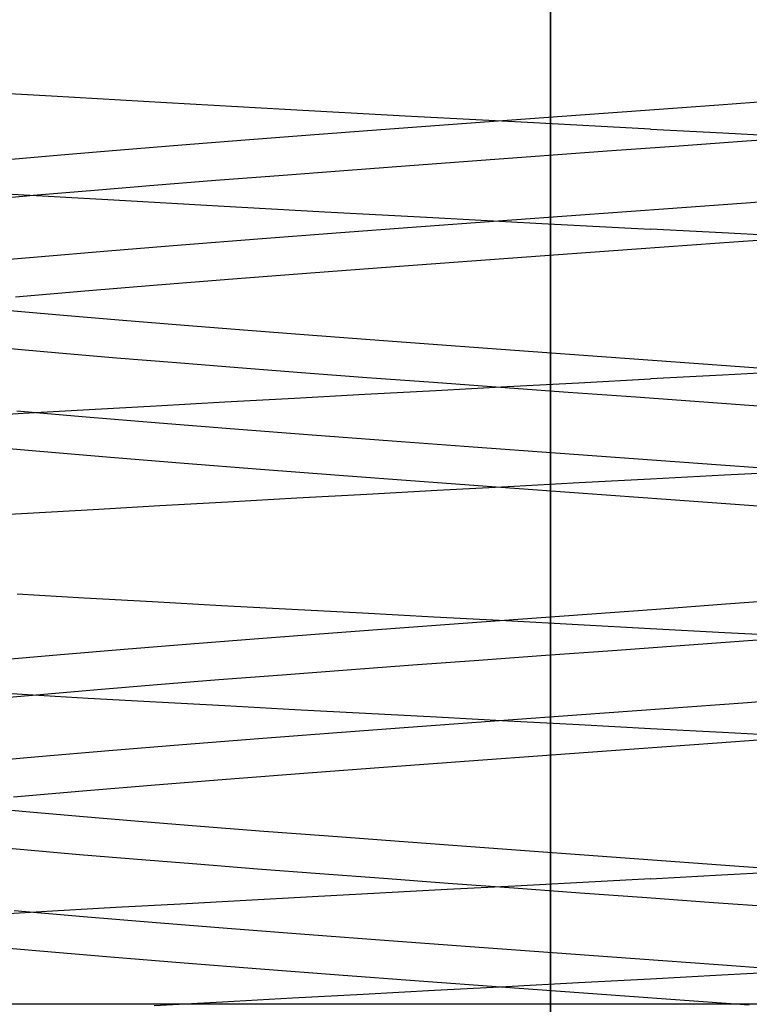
# Model space of a CAD drawing. Header units: millimetres. Extents: x 0 to 93, y -50 to 1.2.
# Tile 38 of 137: x 7 to 7.7, y -5.2 to -4.2. Entities that reach past the tile are written whole.
import ezdxf

# ---------------------------------------------------------------- set-up
doc = ezdxf.new("R2010")
doc.units = ezdxf.units.MM
doc.layers.add('MAIN-2', color=7, linetype='Continuous')

msp = doc.modelspace()

# ---------------------------------------------------------------- linework, layer by layer
at = {"layer": 'MAIN-2'}
for p, q in [((7.5, -9), (7.5, 0)), ((7.5, 0), (7.5, -9)), ((7.5, -8), (7.5, -0.8)), ((7.5, -0.8), (7.5, -8)), ((7.00065, -4.29212), (6.8896, -4.28555)), ((7.00065, -4.29212), (6.8896, -4.28555)), ((7.11573, -4.29873), (7.00065, -4.29212)), ((7.11573, -4.29873), (7.00065, -4.29212)), ((7.23393, -4.30535), (7.11573, -4.29873)), ((7.23393, -4.30535), (7.11573, -4.29873)), ((7.66817, -4.30093), (7.59909, -4.30593)), ((7.66817, -4.30093), (7.59909, -4.30593)), ((7.73698, -4.29593), (7.66817, -4.30093)), ((7.73698, -4.29593), (7.66817, -4.30093)), ((7.35454, -4.31193), (7.23393, -4.30535)), ((7.35454, -4.31193), (7.23393, -4.30535)), ((7.47683, -4.31845), (7.35454, -4.31193)), ((7.47683, -4.31845), (7.35454, -4.31193)), ((7.53002, -4.31093), (7.46123, -4.31593)), ((7.53002, -4.31093), (7.46123, -4.31593)), ((7.59909, -4.30593), (7.53002, -4.31093)), ((7.59909, -4.30593), (7.53002, -4.31093)), ((7.393, -4.32093), (7.32561, -4.32593)), ((7.393, -4.32093), (7.32561, -4.32593)), ((7.46123, -4.31593), (7.393, -4.32093)), ((7.46123, -4.31593), (7.393, -4.32093)), ((7.6, -4.32493), (7.47683, -4.31845)), ((7.6, -4.32493), (7.47683, -4.31845)), ((7.2593, -4.33093), (7.19433, -4.33593)), ((7.2593, -4.33093), (7.19433, -4.33593)), ((7.32561, -4.32593), (7.2593, -4.33093)), ((7.32561, -4.32593), (7.2593, -4.33093)), ((7.6, -4.32493), (7.67223, -4.32873)), ((7.6, -4.32493), (7.67223, -4.32873)), ((7.67223, -4.32873), (7.74421, -4.33255)), ((7.67223, -4.32873), (7.74421, -4.33255)), ((7.76276, -4.33225), (7.69599, -4.33707)), ((7.76276, -4.33225), (7.69599, -4.33707)), ((7.13095, -4.34093), (7.06939, -4.34593)), ((7.13095, -4.34093), (7.06939, -4.34593)), ((7.19433, -4.33593), (7.13095, -4.34093)), ((7.19433, -4.33593), (7.13095, -4.34093)), ((7.6287, -4.34191), (7.56113, -4.3468)), ((7.6287, -4.34191), (7.56113, -4.3468)), ((7.69599, -4.33707), (7.6287, -4.34191)), ((7.69599, -4.33707), (7.6287, -4.34191)), ((7.00991, -4.35093), (6.95275, -4.35593)), ((7.00991, -4.35093), (6.95275, -4.35593)), ((7.06939, -4.34593), (7.00991, -4.35093)), ((7.06939, -4.34593), (7.00991, -4.35093)), ((7.49352, -4.35175), (7.4261, -4.35672)), ((7.49352, -4.35175), (7.4261, -4.35672)), ((7.56113, -4.3468), (7.49352, -4.35175)), ((7.56113, -4.3468), (7.49352, -4.35175)), ((7.35914, -4.36169), (7.29295, -4.36663)), ((7.35914, -4.36169), (7.29295, -4.36663)), ((7.4261, -4.35672), (7.35914, -4.36169)), ((7.4261, -4.35672), (7.35914, -4.36169)), ((7.22794, -4.37154), (7.1645, -4.37643)), ((7.22794, -4.37154), (7.1645, -4.37643)), ((7.29295, -4.36663), (7.22794, -4.37154)), ((7.29295, -4.36663), (7.22794, -4.37154)), ((7.10294, -4.38131), (7.04345, -4.3862)), ((7.10294, -4.38131), (7.04345, -4.3862)), ((7.1645, -4.37643), (7.10294, -4.38131)), ((7.1645, -4.37643), (7.10294, -4.38131)), ((6.98619, -4.39112), (6.93133, -4.39606)), ((6.98619, -4.39112), (6.93133, -4.39606)), ((6.96126, -4.38989), (7.06285, -4.39583)), ((6.96126, -4.38989), (7.06285, -4.39583)), ((7.04345, -4.3862), (6.98619, -4.39112)), ((7.04345, -4.3862), (6.98619, -4.39112)), ((7.77781, -4.39292), (7.69558, -4.39892)), ((7.77781, -4.39292), (7.69558, -4.39892)), ((7.06285, -4.39583), (7.16736, -4.40178)), ((7.06285, -4.39583), (7.16736, -4.40178)), ((7.16736, -4.40178), (7.27409, -4.4077)), ((7.16736, -4.40178), (7.27409, -4.4077)), ((7.69558, -4.39892), (7.61281, -4.40493)), ((7.69558, -4.39892), (7.61281, -4.40493)), ((7.27409, -4.4077), (7.38224, -4.41353)), ((7.27409, -4.4077), (7.38224, -4.41353)), ((7.38224, -4.41353), (7.49107, -4.41926)), ((7.38224, -4.41353), (7.49107, -4.41926)), ((7.52995, -4.41093), (7.44747, -4.41693)), ((7.52995, -4.41093), (7.44747, -4.41693)), ((7.61281, -4.40493), (7.52995, -4.41093)), ((7.61281, -4.40493), (7.52995, -4.41093)), ((7.36584, -4.42293), (7.28551, -4.42893)), ((7.36584, -4.42293), (7.28551, -4.42893)), ((7.44747, -4.41693), (7.36584, -4.42293)), ((7.44747, -4.41693), (7.36584, -4.42293)), ((7.49107, -4.41926), (7.6, -4.42494)), ((7.49107, -4.41926), (7.6, -4.42494)), ((7.28551, -4.42893), (7.20694, -4.43493)), ((7.28551, -4.42893), (7.20694, -4.43493)), ((7.67149, -4.42867), (7.6, -4.42494)), ((7.67149, -4.42867), (7.6, -4.42494)), ((7.75128, -4.43313), (7.66883, -4.43913)), ((7.75128, -4.43313), (7.66883, -4.43913)), ((7.74301, -4.43242), (7.67149, -4.42867)), ((7.74301, -4.43242), (7.67149, -4.42867)), ((7.1306, -4.44094), (7.05695, -4.44694)), ((7.1306, -4.44094), (7.05695, -4.44694)), ((7.20694, -4.43493), (7.1306, -4.44094)), ((7.20694, -4.43493), (7.1306, -4.44094)), ((7.66883, -4.43913), (7.58599, -4.44513)), ((7.66883, -4.43913), (7.58599, -4.44513)), ((6.98646, -4.45294), (6.91952, -4.45894)), ((6.98646, -4.45294), (6.91952, -4.45894)), ((7.05695, -4.44694), (6.98646, -4.45294)), ((7.05695, -4.44694), (6.98646, -4.45294)), ((7.50321, -4.45113), (7.42096, -4.45713)), ((7.50321, -4.45113), (7.42096, -4.45713)), ((7.58599, -4.44513), (7.50321, -4.45113)), ((7.58599, -4.44513), (7.50321, -4.45113)), ((7.42096, -4.45713), (7.3397, -4.46313)), ((7.42096, -4.45713), (7.3397, -4.46313)), ((7.25989, -4.46913), (7.18199, -4.47513)), ((7.25989, -4.46913), (7.18199, -4.47513)), ((7.3397, -4.46313), (7.25989, -4.46913)), ((7.3397, -4.46313), (7.25989, -4.46913)), ((7.10648, -4.48114), (7.0338, -4.48714)), ((7.10648, -4.48114), (7.0338, -4.48714)), ((7.18199, -4.47513), (7.10648, -4.48114)), ((7.18199, -4.47513), (7.10648, -4.48114)), ((7.0338, -4.48714), (6.96443, -4.49314)), ((7.0338, -4.48714), (6.96443, -4.49314)), ((6.95522, -4.50601), (7.01243, -4.51101)), ((6.95522, -4.50601), (7.01243, -4.51101)), ((7.01243, -4.51101), (7.07192, -4.51601)), ((7.01243, -4.51101), (7.07192, -4.51601)), ((7.07192, -4.51601), (7.13349, -4.52101)), ((7.07192, -4.51601), (7.13349, -4.52101)), ((7.13349, -4.52101), (7.19689, -4.526)), ((7.13349, -4.52101), (7.19689, -4.526)), ((7.19689, -4.526), (7.26191, -4.531)), ((7.19689, -4.526), (7.26191, -4.531)), ((7.26191, -4.531), (7.32828, -4.536)), ((7.26191, -4.531), (7.32828, -4.536)), ((7.32828, -4.536), (7.39573, -4.541)), ((7.32828, -4.536), (7.39573, -4.541)), ((7.39573, -4.541), (7.46399, -4.546)), ((7.39573, -4.541), (7.46399, -4.546)), ((6.95186, -4.54383), (7.00776, -4.54872)), ((6.95186, -4.54383), (7.00776, -4.54872)), ((7.00776, -4.54872), (7.06566, -4.55363)), ((7.00776, -4.54872), (7.06566, -4.55363)), ((7.46399, -4.546), (7.53278, -4.551)), ((7.46399, -4.546), (7.53278, -4.551)), ((7.53278, -4.551), (7.60184, -4.55599)), ((7.53278, -4.551), (7.60184, -4.55599)), ((7.06566, -4.55363), (7.12545, -4.55857)), ((7.06566, -4.55363), (7.12545, -4.55857)), ((7.12545, -4.55857), (7.18714, -4.56351)), ((7.12545, -4.55857), (7.18714, -4.56351)), ((7.60184, -4.55599), (7.67088, -4.56099)), ((7.60184, -4.55599), (7.67088, -4.56099)), ((7.67088, -4.56099), (7.73962, -4.56599)), ((7.67088, -4.56099), (7.73962, -4.56599)), ((7.18714, -4.56351), (7.25076, -4.56843)), ((7.18714, -4.56351), (7.25076, -4.56843)), ((7.25076, -4.56843), (7.31611, -4.57332)), ((7.25076, -4.56843), (7.31611, -4.57332)), ((7.67198, -4.57106), (7.59999, -4.57484)), ((7.67198, -4.57106), (7.59999, -4.57484)), ((7.7439, -4.56729), (7.67198, -4.57106)), ((7.7439, -4.56729), (7.67198, -4.57106)), ((7.31611, -4.57332), (7.38268, -4.5782)), ((7.31611, -4.57332), (7.38268, -4.5782)), ((7.38268, -4.5782), (7.44994, -4.58309)), ((7.38268, -4.5782), (7.44994, -4.58309)), ((7.45653, -4.58247), (7.52821, -4.57864)), ((7.45653, -4.58247), (7.52821, -4.57864)), ((7.52821, -4.57864), (7.59999, -4.57484)), ((7.52821, -4.57864), (7.59999, -4.57484)), ((7.24353, -4.59409), (7.31401, -4.59019)), ((7.24353, -4.59409), (7.31401, -4.59019)), ((7.31401, -4.59019), (7.38508, -4.58632)), ((7.31401, -4.59019), (7.38508, -4.58632)), ((7.38508, -4.58632), (7.45653, -4.58247)), ((7.38508, -4.58632), (7.45653, -4.58247)), ((7.44994, -4.58309), (7.5175, -4.588)), ((7.44994, -4.58309), (7.5175, -4.588)), ((7.5175, -4.588), (7.58531, -4.59294)), ((7.5175, -4.588), (7.58531, -4.59294)), ((7.10534, -4.6018), (7.17389, -4.59797)), ((7.10534, -4.6018), (7.17389, -4.59797)), ((7.17389, -4.59797), (7.24353, -4.59409)), ((7.17389, -4.59797), (7.24353, -4.59409)), ((7.58531, -4.59294), (7.65331, -4.59791)), ((7.58531, -4.59294), (7.65331, -4.59791)), ((7.65331, -4.59791), (7.72125, -4.60289)), ((7.65331, -4.59791), (7.72125, -4.60289)), ((6.90807, -4.61301), (6.9723, -4.6093)), ((6.90807, -4.61301), (6.9723, -4.6093)), ((6.96569, -4.60694), (7.03529, -4.61294)), ((6.96569, -4.60694), (7.03529, -4.61294)), ((6.9723, -4.6093), (7.0381, -4.60557)), ((6.9723, -4.6093), (7.0381, -4.60557)), ((7.0381, -4.60557), (7.10534, -4.6018)), ((7.0381, -4.60557), (7.10534, -4.6018)), ((7.03529, -4.61294), (7.10808, -4.61894)), ((7.03529, -4.61294), (7.10808, -4.61894)), ((7.10808, -4.61894), (7.18363, -4.62494)), ((7.10808, -4.61894), (7.18363, -4.62494)), ((7.18363, -4.62494), (7.2615, -4.63095)), ((7.18363, -4.62494), (7.2615, -4.63095)), ((7.2615, -4.63095), (7.34127, -4.63695)), ((7.2615, -4.63095), (7.34127, -4.63695)), ((7.34127, -4.63695), (7.42249, -4.64295)), ((7.34127, -4.63695), (7.42249, -4.64295)), ((6.92168, -4.64123), (6.98892, -4.64723)), ((6.92168, -4.64123), (6.98892, -4.64723)), ((6.98892, -4.64723), (7.05963, -4.65324)), ((6.98892, -4.64723), (7.05963, -4.65324)), ((7.42249, -4.64295), (7.50473, -4.64895)), ((7.42249, -4.64295), (7.50473, -4.64895)), ((7.50473, -4.64895), (7.58754, -4.65496)), ((7.50473, -4.64895), (7.58754, -4.65496)), ((7.05963, -4.65324), (7.13339, -4.65924)), ((7.05963, -4.65324), (7.13339, -4.65924)), ((7.13339, -4.65924), (7.20976, -4.66524)), ((7.13339, -4.65924), (7.20976, -4.66524)), ((7.58754, -4.65496), (7.67045, -4.66096)), ((7.58754, -4.65496), (7.67045, -4.66096)), ((7.20976, -4.66524), (7.28831, -4.67124)), ((7.20976, -4.66524), (7.28831, -4.67124)), ((7.67045, -4.66096), (7.75297, -4.66696)), ((7.67045, -4.66096), (7.75297, -4.66696)), ((7.67412, -4.67096), (7.74809, -4.66707)), ((7.67412, -4.67096), (7.74809, -4.66707)), ((7.28831, -4.67124), (7.36861, -4.67724)), ((7.28831, -4.67124), (7.36861, -4.67724)), ((7.36861, -4.67724), (7.45021, -4.68324)), ((7.36861, -4.67724), (7.45021, -4.68324)), ((7.45741, -4.68243), (7.52864, -4.67865)), ((7.45741, -4.68243), (7.52864, -4.67865)), ((7.52864, -4.67865), (7.59999, -4.67487)), ((7.52864, -4.67865), (7.59999, -4.67487)), ((7.59999, -4.67487), (7.67412, -4.67096)), ((7.59999, -4.67487), (7.67412, -4.67096)), ((7.31594, -4.69007), (7.38645, -4.68624)), ((7.31594, -4.69007), (7.38645, -4.68624)), ((7.38645, -4.68624), (7.45741, -4.68243)), ((7.38645, -4.68624), (7.45741, -4.68243)), ((7.45021, -4.68324), (7.53269, -4.68924)), ((7.45021, -4.68324), (7.53269, -4.68924)), ((7.53269, -4.68924), (7.61557, -4.69524)), ((7.53269, -4.68924), (7.61557, -4.69524)), ((7.1089, -4.70163), (7.17696, -4.6978)), ((7.1089, -4.70163), (7.17696, -4.6978)), ((7.17696, -4.6978), (7.24604, -4.69394)), ((7.17696, -4.6978), (7.24604, -4.69394)), ((7.24604, -4.69394), (7.31594, -4.69007)), ((7.24604, -4.69394), (7.31594, -4.69007)), ((7.61557, -4.69524), (7.69839, -4.70125)), ((7.61557, -4.69524), (7.69839, -4.70125)), ((6.97657, -4.70916), (7.04205, -4.70541)), ((6.97657, -4.70916), (7.04205, -4.70541)), ((7.04205, -4.70541), (7.1089, -4.70163)), ((7.04205, -4.70541), (7.1089, -4.70163)), ((7.69839, -4.70125), (7.78067, -4.70725)), ((7.69839, -4.70125), (7.78067, -4.70725)), ((6.91265, -4.71286), (6.97657, -4.70916)), ((6.91265, -4.71286), (6.97657, -4.70916)), ((7.03321, -4.7942), (6.96629, -4.79031)), ((7.03321, -4.7942), (6.96629, -4.79031)), ((7.10148, -4.79805), (7.03321, -4.7942)), ((7.10148, -4.79805), (7.03321, -4.7942)), ((7.74422, -4.7954), (7.67517, -4.80042)), ((7.74422, -4.7954), (7.67517, -4.80042)), ((7.17075, -4.80186), (7.10148, -4.79805)), ((7.17075, -4.80186), (7.10148, -4.79805)), ((7.24086, -4.80564), (7.17075, -4.80186)), ((7.24086, -4.80564), (7.17075, -4.80186)), ((7.31171, -4.80942), (7.24086, -4.80564)), ((7.31171, -4.80942), (7.24086, -4.80564)), ((7.60584, -4.80544), (7.53649, -4.81046)), ((7.60584, -4.80544), (7.53649, -4.81046)), ((7.67517, -4.80042), (7.60584, -4.80544)), ((7.67517, -4.80042), (7.60584, -4.80544)), ((7.38322, -4.81324), (7.31171, -4.80942)), ((7.38322, -4.81324), (7.31171, -4.80942)), ((7.45524, -4.8171), (7.38322, -4.81324)), ((7.45524, -4.8171), (7.38322, -4.81324)), ((7.4674, -4.81548), (7.39885, -4.8205)), ((7.4674, -4.81548), (7.39885, -4.8205)), ((7.52757, -4.82099), (7.45524, -4.8171)), ((7.52757, -4.82099), (7.45524, -4.8171)), ((7.53649, -4.81046), (7.4674, -4.81548)), ((7.53649, -4.81046), (7.4674, -4.81548)), ((7.3311, -4.82552), (7.2644, -4.83054)), ((7.3311, -4.82552), (7.2644, -4.83054)), ((7.39885, -4.8205), (7.3311, -4.82552)), ((7.39885, -4.8205), (7.3311, -4.82552)), ((7.60001, -4.82488), (7.52757, -4.82099)), ((7.60001, -4.82488), (7.52757, -4.82099)), ((7.67418, -4.82887), (7.60001, -4.82488)), ((7.67418, -4.82887), (7.60001, -4.82488)), ((7.19902, -4.83556), (7.13522, -4.84058)), ((7.19902, -4.83556), (7.13522, -4.84058)), ((7.2644, -4.83054), (7.19902, -4.83556)), ((7.2644, -4.83054), (7.19902, -4.83556)), ((7.69766, -4.83694), (7.6297, -4.84193)), ((7.69766, -4.83694), (7.6297, -4.84193)), ((7.74813, -4.83286), (7.67418, -4.82887)), ((7.74813, -4.83286), (7.67418, -4.82887)), ((7.76542, -4.83196), (7.69766, -4.83694)), ((7.76542, -4.83196), (7.69766, -4.83694)), ((7.07326, -4.8456), (7.0134, -4.85062)), ((7.07326, -4.8456), (7.0134, -4.85062)), ((7.13522, -4.84058), (7.07326, -4.8456)), ((7.13522, -4.84058), (7.07326, -4.8456)), ((7.56196, -4.84688), (7.49477, -4.85175)), ((7.56196, -4.84688), (7.49477, -4.85175)), ((7.6297, -4.84193), (7.56196, -4.84688)), ((7.6297, -4.84193), (7.56196, -4.84688)), ((7.0134, -4.85062), (6.9559, -4.85564)), ((7.0134, -4.85062), (6.9559, -4.85564)), ((7.42814, -4.85657), (7.36197, -4.86139)), ((7.42814, -4.85657), (7.36197, -4.86139)), ((7.49477, -4.85175), (7.42814, -4.85657)), ((7.49477, -4.85175), (7.42814, -4.85657)), ((7.29628, -4.86626), (7.23143, -4.87118)), ((7.29628, -4.86626), (7.23143, -4.87118)), ((7.36197, -4.86139), (7.29628, -4.86626)), ((7.36197, -4.86139), (7.29628, -4.86626)), ((7.16794, -4.87613), (7.10624, -4.8811)), ((7.16794, -4.87613), (7.10624, -4.8811)), ((7.23143, -4.87118), (7.16794, -4.87613)), ((7.23143, -4.87118), (7.16794, -4.87613)), ((7.04655, -4.88606), (6.98904, -4.891)), ((7.04655, -4.88606), (6.98904, -4.891)), ((7.10624, -4.8811), (7.04655, -4.88606)), ((7.10624, -4.8811), (7.04655, -4.88606)), ((6.97103, -4.89061), (6.9065, -4.88672)), ((6.97103, -4.89061), (6.9065, -4.88672)), ((6.98904, -4.891), (6.93387, -4.89587)), ((6.98904, -4.891), (6.93387, -4.89587)), ((7.03732, -4.89449), (6.97103, -4.89061)), ((7.03732, -4.89449), (6.97103, -4.89061)), ((7.10509, -4.89834), (7.03732, -4.89449)), ((7.10509, -4.89834), (7.03732, -4.89449)), ((7.77911, -4.89284), (7.69682, -4.89884)), ((7.77911, -4.89284), (7.69682, -4.89884)), ((7.17408, -4.90213), (7.10509, -4.89834)), ((7.17408, -4.90213), (7.10509, -4.89834)), ((7.24401, -4.9059), (7.17408, -4.90213)), ((7.24401, -4.9059), (7.17408, -4.90213)), ((7.31466, -4.90966), (7.24401, -4.9059)), ((7.31466, -4.90966), (7.24401, -4.9059)), ((7.61395, -4.90485), (7.53099, -4.91085)), ((7.61395, -4.90485), (7.53099, -4.91085)), ((7.69682, -4.89884), (7.61395, -4.90485)), ((7.69682, -4.89884), (7.61395, -4.90485)), ((7.38576, -4.91344), (7.31466, -4.90966)), ((7.38576, -4.91344), (7.31466, -4.90966)), ((7.45713, -4.91725), (7.38576, -4.91344)), ((7.45713, -4.91725), (7.38576, -4.91344)), ((7.53099, -4.91085), (7.44841, -4.91685)), ((7.53099, -4.91085), (7.44841, -4.91685)), ((7.3667, -4.92286), (7.28632, -4.92886)), ((7.3667, -4.92286), (7.28632, -4.92886)), ((7.44841, -4.91685), (7.3667, -4.92286)), ((7.44841, -4.91685), (7.3667, -4.92286)), ((7.52859, -4.92108), (7.45713, -4.91725)), ((7.52859, -4.92108), (7.45713, -4.91725)), ((7.6, -4.92491), (7.52859, -4.92108)), ((7.6, -4.92491), (7.52859, -4.92108)), ((7.6721, -4.92878), (7.6, -4.92491)), ((7.6721, -4.92878), (7.6, -4.92491)), ((7.20776, -4.93486), (7.13149, -4.94087)), ((7.20776, -4.93486), (7.13149, -4.94087)), ((7.28632, -4.92886), (7.20776, -4.93486)), ((7.28632, -4.92886), (7.20776, -4.93486)), ((7.74905, -4.9333), (7.66652, -4.9393)), ((7.74905, -4.9333), (7.66652, -4.9393)), ((7.74401, -4.93263), (7.6721, -4.92878)), ((7.74401, -4.93263), (7.6721, -4.92878)), ((7.13149, -4.94087), (7.05792, -4.94687)), ((7.13149, -4.94087), (7.05792, -4.94687)), ((7.58359, -4.9453), (7.50073, -4.9513)), ((7.58359, -4.9453), (7.50073, -4.9513)), ((7.66652, -4.9393), (7.58359, -4.9453)), ((7.66652, -4.9393), (7.58359, -4.9453)), ((6.98741, -4.95288), (6.92033, -4.95888)), ((6.98741, -4.95288), (6.92033, -4.95888)), ((7.05792, -4.94687), (6.98741, -4.95288)), ((7.05792, -4.94687), (6.98741, -4.95288)), ((7.50073, -4.9513), (7.41844, -4.95731)), ((7.50073, -4.9513), (7.41844, -4.95731)), ((7.33718, -4.96331), (7.25744, -4.96931)), ((7.33718, -4.96331), (7.25744, -4.96931)), ((7.41844, -4.95731), (7.33718, -4.96331)), ((7.41844, -4.95731), (7.33718, -4.96331)), ((7.25744, -4.96931), (7.17968, -4.97531)), ((7.25744, -4.96931), (7.17968, -4.97531)), ((7.10437, -4.98131), (7.03189, -4.98732)), ((7.10437, -4.98131), (7.03189, -4.98732)), ((7.17968, -4.97531), (7.10437, -4.98131)), ((7.17968, -4.97531), (7.10437, -4.98131)), ((7.03189, -4.98732), (6.96261, -4.99332)), ((7.03189, -4.98732), (6.96261, -4.99332)), ((6.91614, -5.00246), (6.97107, -5.00742)), ((6.91614, -5.00246), (6.97107, -5.00742)), ((6.97107, -5.00742), (7.02842, -5.01238)), ((6.97107, -5.00742), (7.02842, -5.01238)), ((7.02842, -5.01238), (7.08799, -5.01733)), ((7.02842, -5.01238), (7.08799, -5.01733)), ((7.08799, -5.01733), (7.14956, -5.02229)), ((7.08799, -5.01733), (7.14956, -5.02229)), ((7.14956, -5.02229), (7.21291, -5.02725)), ((7.14956, -5.02229), (7.21291, -5.02725)), ((7.21291, -5.02725), (7.27778, -5.03221)), ((7.21291, -5.02725), (7.27778, -5.03221)), ((7.27778, -5.03221), (7.3439, -5.03716)), ((7.27778, -5.03221), (7.3439, -5.03716)), ((6.91906, -5.04091), (6.97268, -5.04577)), ((6.91906, -5.04091), (6.97268, -5.04577)), ((7.3439, -5.03716), (7.41101, -5.04212)), ((7.3439, -5.03716), (7.41101, -5.04212)), ((7.41101, -5.04212), (7.47884, -5.04708)), ((7.41101, -5.04212), (7.47884, -5.04708)), ((6.97268, -5.04577), (7.02867, -5.05064)), ((6.97268, -5.04577), (7.02867, -5.05064)), ((7.02867, -5.05064), (7.08647, -5.05544)), ((7.02867, -5.05064), (7.08647, -5.05544)), ((7.47884, -5.04708), (7.54713, -5.05203)), ((7.47884, -5.04708), (7.54713, -5.05203)), ((7.54713, -5.05203), (7.61562, -5.05699)), ((7.54713, -5.05203), (7.61562, -5.05699)), ((7.08647, -5.05544), (7.1458, -5.06019)), ((7.08647, -5.05544), (7.1458, -5.06019)), ((7.1458, -5.06019), (7.20664, -5.06492)), ((7.1458, -5.06019), (7.20664, -5.06492)), ((7.61562, -5.05699), (7.68403, -5.06195)), ((7.61562, -5.05699), (7.68403, -5.06195)), ((7.68403, -5.06195), (7.75212, -5.06691)), ((7.68403, -5.06195), (7.75212, -5.06691)), ((7.20664, -5.06492), (7.26894, -5.06968)), ((7.20664, -5.06492), (7.26894, -5.06968)), ((7.26894, -5.06968), (7.33259, -5.07447)), ((7.26894, -5.06968), (7.33259, -5.07447)), ((7.6, -5.07501), (7.67105, -5.07117)), ((7.6, -5.07501), (7.67105, -5.07117)), ((7.67105, -5.07117), (7.7422, -5.06729)), ((7.67105, -5.07117), (7.7422, -5.06729)), ((7.33259, -5.07447), (7.39737, -5.07929)), ((7.33259, -5.07447), (7.39737, -5.07929)), ((7.46428, -5.08226), (7.39653, -5.08586)), ((7.46428, -5.08226), (7.39653, -5.08586)), ((7.39737, -5.07929), (7.4631, -5.08413)), ((7.39737, -5.07929), (7.4631, -5.08413)), ((7.53214, -5.07864), (7.46428, -5.08226)), ((7.53214, -5.07864), (7.46428, -5.08226)), ((7.6, -5.07501), (7.53214, -5.07864)), ((7.6, -5.07501), (7.53214, -5.07864)), ((7.26183, -5.09307), (7.19527, -5.09667)), ((7.26183, -5.09307), (7.19527, -5.09667)), ((7.32899, -5.08947), (7.26183, -5.09307)), ((7.32899, -5.08947), (7.26183, -5.09307)), ((7.39653, -5.08586), (7.32899, -5.08947)), ((7.39653, -5.08586), (7.32899, -5.08947)), ((7.4631, -5.08413), (7.5295, -5.08898)), ((7.4631, -5.08413), (7.5295, -5.08898)), ((7.5295, -5.08898), (7.59626, -5.09383)), ((7.5295, -5.08898), (7.59626, -5.09383)), ((7.12957, -5.10029), (7.06495, -5.10391)), ((7.12957, -5.10029), (7.06495, -5.10391)), ((7.19527, -5.09667), (7.12957, -5.10029)), ((7.19527, -5.09667), (7.12957, -5.10029)), ((7.59626, -5.09383), (7.66306, -5.09865)), ((7.59626, -5.09383), (7.66306, -5.09865)), ((7.66306, -5.09865), (7.7296, -5.10345)), ((7.66306, -5.09865), (7.7296, -5.10345)), ((7.0016, -5.10755), (6.93957, -5.11119)), ((7.0016, -5.10755), (6.93957, -5.11119)), ((6.96319, -5.1067), (7.0326, -5.1127)), ((6.96319, -5.1067), (7.0326, -5.1127)), ((7.06495, -5.10391), (7.0016, -5.10755)), ((7.06495, -5.10391), (7.0016, -5.10755)), ((7.0326, -5.1127), (7.10519, -5.11871)), ((7.0326, -5.1127), (7.10519, -5.11871)), ((7.10519, -5.11871), (7.18057, -5.12471)), ((7.10519, -5.11871), (7.18057, -5.12471)), ((7.18057, -5.12471), (7.25835, -5.13072)), ((7.18057, -5.12471), (7.25835, -5.13072)), ((7.25835, -5.13072), (7.33811, -5.13672)), ((7.25835, -5.13072), (7.33811, -5.13672)), ((6.92175, -5.14122), (6.98895, -5.14722)), ((6.92175, -5.14122), (6.98895, -5.14722)), ((7.33811, -5.13672), (7.41941, -5.14273)), ((7.33811, -5.13672), (7.41941, -5.14273)), ((6.98895, -5.14722), (7.05958, -5.15322)), ((6.98895, -5.14722), (7.05958, -5.15322)), ((7.41941, -5.14273), (7.50175, -5.14874)), ((7.41941, -5.14273), (7.50175, -5.14874)), ((7.50175, -5.14874), (7.58466, -5.15474)), ((7.50175, -5.14874), (7.58466, -5.15474)), ((7.05958, -5.15322), (7.13323, -5.15923)), ((7.05958, -5.15322), (7.13323, -5.15923)), ((7.13323, -5.15923), (7.20953, -5.16523)), ((7.13323, -5.15923), (7.20953, -5.16523)), ((7.58466, -5.15474), (7.66766, -5.16075)), ((7.58466, -5.15474), (7.66766, -5.16075)), ((7.66766, -5.16075), (7.75026, -5.16675)), ((7.66766, -5.16075), (7.75026, -5.16675)), ((7.20953, -5.16523), (7.28807, -5.17123)), ((7.20953, -5.16523), (7.28807, -5.17123)), ((7.28807, -5.17123), (7.36844, -5.17724)), ((7.28807, -5.17123), (7.36844, -5.17724)), ((7.6, -5.17501), (7.67132, -5.17115)), ((7.6, -5.17501), (7.67132, -5.17115)), ((7.67132, -5.17115), (7.74263, -5.16728)), ((7.67132, -5.17115), (7.74263, -5.16728)), ((7.36844, -5.17724), (7.45015, -5.18324)), ((7.36844, -5.17724), (7.45015, -5.18324)), ((7.45558, -5.18277), (7.5277, -5.1789)), ((7.45558, -5.18277), (7.5277, -5.1789)), ((7.5277, -5.1789), (7.6, -5.17501)), ((7.5277, -5.1789), (7.6, -5.17501)), ((7.24154, -5.19424), (7.31233, -5.19044)), ((7.24154, -5.19424), (7.31233, -5.19044)), ((7.31233, -5.19044), (7.38375, -5.18661)), ((7.31233, -5.19044), (7.38375, -5.18661)), ((7.38375, -5.18661), (7.45558, -5.18277)), ((7.38375, -5.18661), (7.45558, -5.18277)), ((7.45015, -5.18324), (7.53272, -5.18924)), ((7.45015, -5.18324), (7.53272, -5.18924)), ((7.53272, -5.18924), (7.61568, -5.19525)), ((7.53272, -5.18924), (7.61568, -5.19525)), ((6.9584, -5.2), (7.04315, -5.2)), ((7.04315, -5.2), (7.13219, -5.2)), ((7.10311, -5.2018), (7.17169, -5.19803)), ((7.10311, -5.2018), (7.17169, -5.19803)), ((7.13219, -5.2), (7.22382, -5.2)), ((7.17169, -5.19803), (7.24154, -5.19424)), ((7.17169, -5.19803), (7.24154, -5.19424)), ((7.22382, -5.2), (7.3162, -5.2)), ((7.3162, -5.2), (7.40789, -5.2)), ((7.40789, -5.2), (7.49772, -5.2)), ((7.49772, -5.2), (7.58574, -5.2)), ((7.58574, -5.2), (7.67456, -5.2)), ((7.61568, -5.19525), (7.69855, -5.20125)), ((7.61568, -5.19525), (7.69855, -5.20125)), ((7.67456, -5.2), (7.7666, -5.2))]:
    msp.add_line(p, q, dxfattribs=at)

doc.saveas('drawing.dxf')
